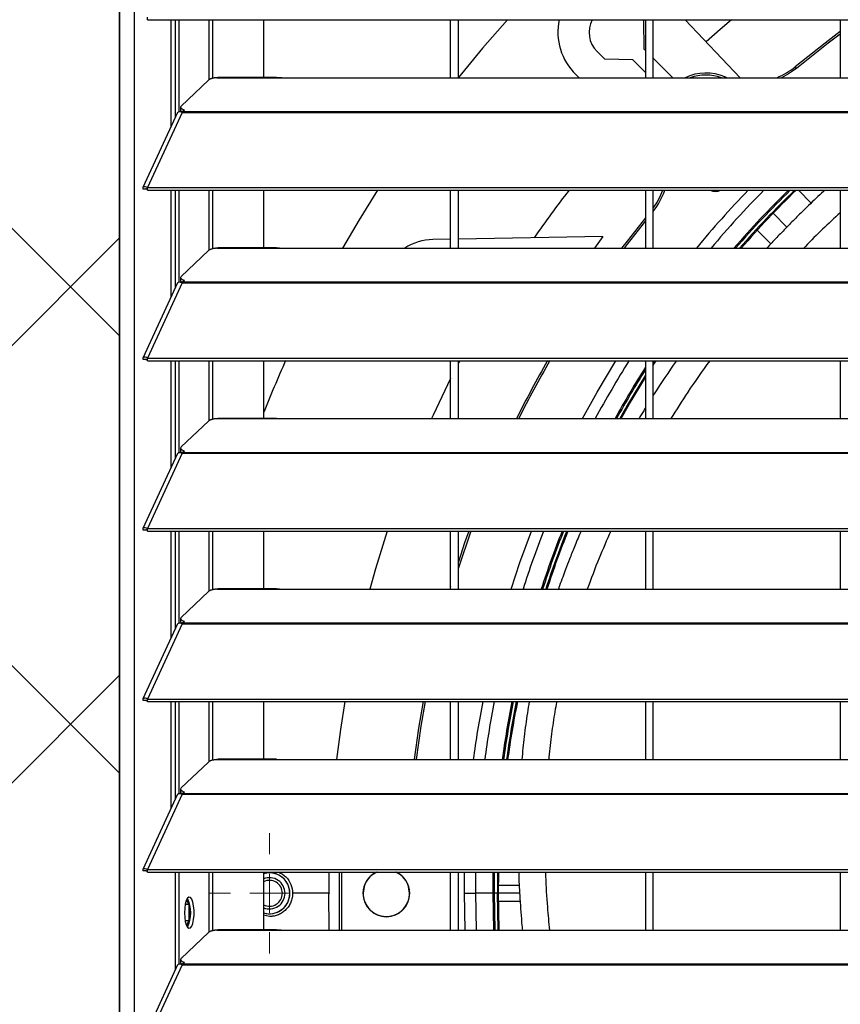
# Model space of a CAD drawing. Header units: millimetres. Extents: x 0 to 39025, y -31299 to 8400.
# Tile 150 of 206: x 6578 to 6789, y 6934 to 7187. Entities that reach past the tile are written whole.
import ezdxf

# ---------------------------------------------------------------- set-up
doc = ezdxf.new("R2010")
doc.units = ezdxf.units.MM
doc.layers.add('ODMIKI funkcionalni', color=253, linetype='Continuous')
doc.layers.add('ODMIKI varnostni', color=252, linetype='Continuous')

# ---------------------------------------------------------------- blocks, each defined once
blk = doc.blocks.new('SW_CENTERMARKSYMBOL_4')
at = {"color": 0, "linetype": 'Continuous', "lineweight": 18}
for p, q in [((0, 5), (0, 7.735)), ((0, 0), (0, 2.5)), ((-5, 0), (-7.735, 0)), ((0, 0), (-2.5, 0)), ((0, 0), (0, -2.5)), ((0, 0), (2.5, 0)), ((5, 0), (7.735, 0)), ((0, -5), (0, -7.735))]:
    blk.add_line(p, q, dxfattribs=at)
blk = doc.blocks.new('Adapt 2 S (spredaj)')
at = {"linetype": 'Continuous', "lineweight": 25}
for p, q in [((0, 16.6), (0, 885.35)), ((3.9, 16.6), (3.9, 886.03)), ((7.21, 719.73), (7.21, 720.38)), ((7.19, 719.74), (7.21, 719.73)), ((7.21, 719.73), (1142.79, 719.73)), ((13.29, 692.36), (13.29, 719.73)), ((14.38, 694.74), (14.38, 719.73)), ((15.34, 696.14), (15.34, 719.73)), ((23.01, 704.35), (23.01, 719.73)), ((23.96, 704.7), (23.96, 719.73)), ((37, 719.73), (37, 704.93)), ((85, 704.85), (85, 719.73)), ((87, 704.85), (87, 719.73)), ((134.22, 719.73), (134.48, 719.47)), ((134.48, 719.47), (134.6, 712.27)), ((135, 719.73), (135, 704.85)), ((137, 704.85), (137, 719.73)), ((145.19, 719.73), (159.37, 704.85)), ((185, 719.73), (185, 704.85)), ((124.58, 709.57), (122.58, 711.57)), ((134.6, 712.27), (135, 711.88)), ((131.78, 709.45), (124.58, 709.57)), ((135, 706.22), (131.78, 709.45)), ((137, 709.88), (142.03, 704.85)), ((173.76, 707.25), (173.44, 707.63)), ((118.03, 704.85), (117.18, 705.66)), ((155.34, 704.85), (155.42, 705.03)), ((155.87, 704.85), (155.42, 705.03)), ((22.84, 704.23), (15.84, 697.58)), ((25, 704.85), (25.28, 704.9)), ((25, 704.85), (42, 704.85)), ((40.31, 704.93), (25.28, 704.93)), ((42, 704.85), (225, 704.85)), ((14.94, 695.95), (6.04, 676.66)), ((16.11, 695.96), (7.19, 676.64)), ((15.62, 696.14), (15.79, 696.31)), ((15.7, 697.3), (15.7, 696.54)), ((16.11, 695.97), (16.11, 695.96)), ((16.11, 695.96), (16.21, 695.96)), ((16.19, 695.96), (16.21, 695.99)), ((16.21, 696.18), (16.67, 696.61)), ((16.21, 696.18), (1133.33, 696.18)), ((16.21, 695.96), (16.21, 696.18)), ((16.21, 695.96), (1133.33, 695.96)), ((6.87, 676.27), (6.11, 676.27)), ((7.19, 675.99), (7.19, 676.64)), ((7.19, 676.64), (7.21, 676.63)), ((7.19, 675.99), (7.21, 675.98)), ((7.21, 675.98), (7.21, 676.63)), ((7.21, 676.63), (1142.79, 676.63)), ((7.21, 675.98), (1142.79, 675.98)), ((13.29, 648.61), (13.29, 675.98)), ((14.38, 650.99), (14.38, 675.98)), ((15.34, 652.39), (15.34, 675.98)), ((23.01, 660.6), (23.01, 675.98)), ((23.96, 660.95), (23.96, 675.98)), ((37, 675.98), (37, 661.18)), ((85, 661.1), (85, 675.98)), ((87, 661.1), (87, 675.98)), ((135, 675.98), (135, 661.1)), ((137, 661.1), (137, 675.98)), ((177.56, 672.68), (174.27, 675.98)), ((185, 675.98), (185, 661.1)), ((167.79, 670.05), (171.33, 666.53)), ((163.68, 665.68), (167.19, 662.18)), ((85, 663.38), (80.47, 663.3)), ((124.09, 664.06), (87, 663.41)), ((124.09, 664.06), (121.9, 661.1)), ((22.84, 660.48), (15.84, 653.83)), ((25, 661.1), (25.28, 661.15)), ((25, 661.1), (42, 661.1)), ((40.31, 661.18), (25.28, 661.18)), ((42, 661.1), (225, 661.1)), ((14.94, 652.2), (6.04, 632.91)), ((16.11, 652.21), (7.19, 632.89)), ((15.62, 652.39), (15.79, 652.56)), ((15.7, 653.55), (15.7, 652.79)), ((16.11, 652.22), (16.11, 652.21)), ((16.11, 652.21), (16.21, 652.21)), ((16.19, 652.21), (16.21, 652.24)), ((16.21, 652.43), (16.67, 652.86)), ((16.21, 652.43), (1133.33, 652.43)), ((16.21, 652.21), (16.21, 652.43)), ((16.21, 652.21), (1133.33, 652.21)), ((6.87, 632.52), (6.11, 632.52)), ((7.19, 632.89), (7.21, 632.88)), ((7.19, 632.24), (7.19, 632.89)), ((7.19, 632.24), (7.21, 632.23)), ((7.21, 632.88), (1142.79, 632.88)), ((7.21, 632.23), (7.21, 632.88)), ((7.21, 632.23), (1142.79, 632.23)), ((13.29, 604.86), (13.29, 632.23)), ((14.38, 607.24), (14.38, 632.23)), ((15.34, 608.64), (15.34, 632.23)), ((23.01, 616.85), (23.01, 632.23)), ((23.96, 617.2), (23.96, 632.23)), ((37, 632.23), (37, 617.43)), ((85, 617.35), (85, 632.23)), ((87, 617.35), (87, 632.23)), ((87.33, 632.23), (87, 631.61)), ((135, 632.23), (135, 617.35)), ((137, 631.1), (137.73, 632.23)), ((137, 617.35), (137, 632.23)), ((137.38, 632.23), (137, 631.64)), ((185, 632.23), (185, 617.35)), ((22.84, 616.73), (15.84, 610.08)), ((25, 617.35), (25.28, 617.4)), ((25, 617.35), (42, 617.35)), ((40.31, 617.43), (25.28, 617.43)), ((42, 617.35), (225, 617.35)), ((15.7, 609.8), (15.7, 609.04)), ((16.21, 608.68), (16.67, 609.11)), ((14.94, 608.45), (6.04, 589.16)), ((16.11, 608.46), (7.19, 589.14)), ((15.62, 608.64), (15.79, 608.81)), ((16.11, 608.47), (16.11, 608.46)), ((16.11, 608.46), (16.21, 608.46)), ((16.19, 608.46), (16.21, 608.49)), ((16.21, 608.46), (16.21, 608.68)), ((16.21, 608.68), (1133.33, 608.68)), ((16.21, 608.46), (1133.33, 608.46)), ((6.87, 588.77), (6.11, 588.77)), ((7.19, 589.14), (7.21, 589.13)), ((7.19, 588.49), (7.19, 589.14)), ((7.21, 589.13), (1142.79, 589.13)), ((7.21, 588.48), (7.21, 589.13)), ((7.19, 588.49), (7.21, 588.48)), ((7.21, 588.48), (1142.79, 588.48)), ((13.29, 561.11), (13.29, 588.48)), ((14.38, 563.49), (14.38, 588.48)), ((15.34, 564.89), (15.34, 588.48)), ((23.01, 573.1), (23.01, 588.48)), ((23.96, 573.45), (23.96, 588.48)), ((37, 588.48), (37, 573.68)), ((85, 573.6), (85, 588.48)), ((87, 573.6), (87, 588.48)), ((135, 588.48), (135, 573.6)), ((137, 573.6), (137, 588.48)), ((185, 588.48), (185, 573.6)), ((25, 573.6), (25.28, 573.65)), ((25, 573.6), (42, 573.6)), ((40.31, 573.68), (25.28, 573.68)), ((42, 573.6), (225, 573.6)), ((85, 574.24), (84.81, 573.6)), ((22.84, 572.98), (15.84, 566.33)), ((15.7, 566.05), (15.7, 565.29)), ((14.94, 564.7), (6.04, 545.41)), ((16.11, 564.71), (7.19, 545.39)), ((15.62, 564.89), (15.79, 565.06)), ((16.11, 564.72), (16.11, 564.71)), ((16.11, 564.71), (16.21, 564.71)), ((16.19, 564.71), (16.21, 564.74)), ((16.21, 564.93), (16.67, 565.36)), ((16.21, 564.71), (16.21, 564.93)), ((16.21, 564.93), (1133.33, 564.93)), ((16.21, 564.71), (1133.33, 564.71)), ((6.87, 545.02), (6.11, 545.02)), ((7.19, 544.74), (7.19, 545.39)), ((7.19, 545.39), (7.21, 545.38)), ((7.19, 544.74), (7.21, 544.73)), ((7.21, 544.73), (7.21, 545.38)), ((7.21, 545.38), (1142.79, 545.38)), ((7.21, 544.73), (1142.79, 544.73)), ((13.29, 517.36), (13.29, 544.73)), ((14.38, 519.74), (14.38, 544.73)), ((15.34, 521.14), (15.34, 544.73)), ((23.01, 529.35), (23.01, 544.73)), ((23.96, 529.7), (23.96, 544.73)), ((37, 544.73), (37, 529.93)), ((85, 529.85), (85, 544.73)), ((87, 529.85), (87, 544.73)), ((135, 544.73), (135, 529.85)), ((137, 529.85), (137, 544.73)), ((185, 544.73), (185, 529.85)), ((22.84, 529.23), (15.84, 522.58)), ((25, 529.85), (25.28, 529.9)), ((25, 529.85), (42, 529.85)), ((40.31, 529.93), (25.28, 529.93)), ((42, 529.85), (225, 529.85)), ((14.94, 520.95), (6.04, 501.66)), ((16.11, 520.96), (7.19, 501.64)), ((15.62, 521.14), (15.79, 521.31)), ((15.7, 522.3), (15.7, 521.54)), ((16.11, 520.97), (16.11, 520.96)), ((16.11, 520.96), (16.21, 520.96)), ((16.19, 520.96), (16.21, 520.99)), ((16.21, 521.18), (16.67, 521.61)), ((16.21, 521.18), (1133.33, 521.18)), ((16.21, 520.96), (16.21, 521.18)), ((16.21, 520.96), (1133.33, 520.96)), ((6.87, 501.27), (6.11, 501.27)), ((7.19, 500.99), (7.19, 501.64)), ((7.19, 501.64), (7.21, 501.63)), ((7.19, 500.99), (7.21, 500.98)), ((7.21, 500.98), (7.21, 501.63)), ((7.21, 501.63), (1142.79, 501.63)), ((7.21, 500.98), (1142.79, 500.98)), ((14.38, 475.99), (14.38, 500.98)), ((15.34, 477.39), (15.34, 500.98)), ((23.01, 485.6), (23.01, 500.98)), ((23.96, 485.95), (23.96, 500.98)), ((37, 500.98), (37, 486.18)), ((53.77, 500.98), (53.72, 495.55)), ((56.5, 486.1), (56.5, 500.98)), ((57, 500.98), (57, 486.1)), ((85, 486.1), (85, 500.98)), ((87, 486.1), (87, 500.98)), ((88.55, 495.55), (88.61, 500.98)), ((91.45, 495.55), (91.51, 500.98)), ((95.9, 495.55), (95.96, 500.98)), ((96.24, 495.55), (96.29, 500.98)), ((97.06, 500.98), (97, 495.55)), ((97.29, 495.55), (97.35, 500.98)), ((135, 500.98), (135, 486.1)), ((137, 486.1), (137, 500.98)), ((185, 500.98), (185, 486.1)), ((53.72, 495.55), (44.45, 495.55)), ((53.87, 486.1), (53.72, 495.55)), ((62.5, 495.55), (62.55, 495.55)), ((74.5, 495.55), (74.45, 495.55)), ((88.55, 495.55), (91.45, 495.55)), ((88.73, 486.1), (88.55, 495.55)), ((95.9, 495.55), (91.45, 495.55)), ((91.63, 486.1), (91.45, 495.55)), ((95.9, 495.55), (96.24, 495.55)), ((97, 495.55), (96.24, 495.55)), ((102.72, 495.55), (97.29, 495.55)), ((102.62, 497.55), (97.37, 497.55)), ((17.19, 493.77), (17.81, 492.63)), ((97.3, 493.55), (102.84, 493.55)), ((17.81, 492.63), (16.87, 492.63)), ((17.81, 492.63), (17.81, 488.47)), ((18.08, 488.73), (18.08, 492.37)), ((17.81, 488.47), (16.87, 488.47)), ((17.81, 488.47), (17.19, 487.33)), ((38.5, 489.6), (37, 489.9)), ((22.84, 485.48), (15.84, 478.83)), ((25, 486.1), (25.28, 486.15)), ((25, 486.1), (42, 486.1)), ((40.31, 486.18), (25.28, 486.18)), ((42, 486.1), (225, 486.1)), ((15.62, 477.39), (15.79, 477.56)), ((15.7, 478.55), (15.7, 477.79)), ((16.21, 477.43), (16.67, 477.86)), ((14.94, 477.2), (6.04, 457.91)), ((16.11, 477.21), (7.19, 457.89)), ((16.11, 477.22), (16.11, 477.21)), ((16.11, 477.21), (16.21, 477.21)), ((16.19, 477.21), (16.21, 477.24)), ((16.21, 477.43), (1133.33, 477.43)), ((16.21, 477.21), (16.21, 477.43)), ((16.21, 477.21), (1133.33, 477.21))]:
    blk.add_line(p, q, dxfattribs=at)
at = {"linetype": 'Continuous', "lineweight": 25, "flags": 128}
for points in [[(99.57, 719.73), (93.2, 712.46), (87, 704.94)], [(157.1, 719.73), (154.16, 717.19), (150.62, 714.04)], [(185, 716.67), (181.12, 713.74), (173.44, 707.63)], [(185, 716.04), (181.94, 713.74), (173.76, 707.25)], [(173.76, 707.25), (171.76, 705.81), (169.98, 704.85)], [(15.84, 697.58), (15.74, 697.45), (15.7, 697.32), (15.72, 697.19), (15.79, 697.06), (15.93, 696.94), (16.13, 696.82), (16.37, 696.71), (16.67, 696.61)], [(66.24, 675.98), (61.52, 668.37), (57.26, 661.1)], [(135, 668.88), (130.31, 662.93), (128.91, 661.1)], [(135, 668.08), (130.31, 662.11), (129.54, 661.1)], [(15.84, 653.83), (15.74, 653.7), (15.7, 653.57), (15.72, 653.44), (15.79, 653.31), (15.93, 653.19), (16.13, 653.07), (16.37, 652.96), (16.67, 652.86)], [(118.86, 617.35), (122.58, 624.13), (127.39, 632.23)], [(85, 627.69), (80.49, 618.28), (80.06, 617.35)], [(135, 628.48), (130.69, 621.3), (128.46, 617.35)], [(128.8, 617.35), (130.95, 621.15), (135, 627.92)], [(15.84, 610.08), (15.74, 609.95), (15.7, 609.82), (15.72, 609.69), (15.79, 609.56), (15.93, 609.44), (16.13, 609.32), (16.37, 609.21), (16.67, 609.11)], [(68.75, 588.48), (65.72, 578.79), (64.24, 573.6)], [(89.68, 588.48), (88.61, 585.46), (87, 580.65)], [(90.21, 588.48), (87.02, 579.1), (87, 579.02)], [(100.55, 573.6), (102.8, 580.43), (105.73, 588.48)], [(15.84, 566.33), (15.74, 566.2), (15.7, 566.07), (15.72, 565.94), (15.79, 565.81), (15.93, 565.69), (16.13, 565.57), (16.37, 565.46), (16.67, 565.36)], [(57.85, 544.73), (56.74, 537.6), (55.72, 529.85)], [(77.93, 544.73), (76.78, 537.89), (75.65, 529.85)], [(78.44, 544.73), (77.37, 538.45), (76.15, 529.85)], [(15.84, 522.58), (15.74, 522.45), (15.7, 522.32), (15.72, 522.19), (15.79, 522.06), (15.93, 521.94), (16.13, 521.82), (16.37, 521.71), (16.67, 521.61)], [(96.07, 486.1), (96.07, 486.1), (95.9, 495.55)], [(96.41, 486.1), (96.41, 486.12), (96.24, 495.55)], [(97.18, 486.1), (97.18, 486.15), (97, 495.55)], [(97.47, 486.1), (97.47, 486.16), (97.29, 495.55)], [(16.69, 490.55), (16.75, 489.37), (16.91, 488.3), (17.16, 487.42), (17.48, 486.83), (17.84, 486.56), (18.2, 486.65), (18.55, 487.09), (18.83, 487.83), (19.04, 488.81), (19.15, 489.95), (19.15, 491.15), (19.04, 492.29), (18.83, 493.27), (18.55, 494.01), (18.2, 494.45), (17.84, 494.54), (17.48, 494.27), (17.16, 493.68), (16.91, 492.8), (16.75, 491.73), (16.69, 490.55)], [(15.84, 478.83), (15.74, 478.7), (15.7, 478.57), (15.72, 478.44), (15.79, 478.31), (15.93, 478.19), (16.13, 478.07), (16.37, 477.96), (16.67, 477.86)]]:
    blk.add_lwpolyline(points, dxfattribs=at)
at = {"linetype": 'Continuous', "lineweight": 25}
for centre, radius, start, end in [((127.53, 716.52), 15, 167.6322, 226.3752), ((127.53, 716.52), 7, 152.6794, 225), ((162.3, 721.13), 17.5, 291.5471, 309.5379), ((150.51, 693.54), 12.5, 66.8635, 115.2026), ((150.51, 693.54), 12, 70.4772, 109.5228), ((16.41, 696.73), 0.743, 194.938, 255.8416), ((348.5, 495.55), 294.78, 142.2585, 145.2072), ((122.92, 681.75), 17.5, 323.5525, 340.7537), ((122.92, 681.75), 18, 321.4493, 341.3084), ((348.5, 495.55), 259.95, 136.0429, 140.4417), ((152.98, 678.11), 2.5, 238.0825, 301.9175), ((348.5, 495.55), 257.05, 135.4168, 139.9061), ((348.5, 495.55), 252.6, 134.4143, 139.0518), ((348.5, 495.55), 252.26, 134.3356, 138.9849), ((348.5, 495.55), 251.5, 134.1572, 138.8333), ((348.5, 495.55), 251.21, 134.0886, 138.7751), ((80.47, 650.3), 13, 90, 123.8222), ((16.41, 652.98), 0.743, 194.938, 255.8416), ((348.5, 495.55), 335, 155.9201, 158.4116), ((348.5, 495.55), 275, 150.1962, 153.7104), ((348.5, 495.55), 274.5, 150.1364, 153.6588), ((348.5, 495.55), 257.05, 147.8767, 151.7161), ((348.5, 495.55), 252.6, 147.6934, 151.1721), ((348.5, 495.55), 252.26, 147.8155, 151.1297), ((16.41, 609.23), 0.743, 194.938, 255.8416), ((348.5, 495.55), 257.05, 158.8051, 162.3237), ((348.5, 495.55), 252.6, 158.4136, 162.002), ((348.5, 495.55), 252.26, 158.3831, 161.977), ((348.5, 495.55), 251.5, 158.3141, 161.9204), ((348.5, 495.55), 251.21, 158.2876, 161.8986), ((16.41, 565.48), 0.743, 194.938, 255.8416), ((348.5, 495.55), 259.95, 169.0935, 172.4177), ((348.5, 495.55), 257.05, 168.969, 172.3317), ((348.5, 495.55), 252.6, 168.7724, 172.1959), ((348.5, 495.55), 252.26, 168.7571, 172.1854), ((348.5, 495.55), 251.5, 168.7225, 172.1615), ((348.5, 495.55), 251.21, 168.7092, 172.1523), ((16.41, 521.73), 0.743, 194.938, 255.8416), ((38.5, 495.55), 5.25, 253.3985, 106.6015), ((38.5, 495.55), 5.24, 0, 106.6505), ((68.5, 495.55), 6, 115.0945, 180), ((68.5, 495.55), 6, 360, 64.9055), ((38.5, 495.55), 4, 0, 112.0243), ((38.5, 495.55), 3.32, 0, 116.8291), ((38.5, 495.55), 4, 247.9757, 0), ((38.5, 495.55), 5.24, 253.3495, 0), ((38.5, 495.55), 3.32, 243.1709, 0), ((68.5, 495.55), 6, 180, 360), ((9.93, 490.55), 8.38, 333.8444, 26.1556), ((16.41, 477.98), 0.743, 194.938, 255.8416)]:
    blk.add_arc(centre, radius, start, end, dxfattribs=at)
for points, knots in [([(25, 704.85), (24.95, 704.85), (24.85, 704.84), (24.7, 704.82), (24.56, 704.81), (24.42, 704.79), (24.21, 704.76), (23.95, 704.71), (23.65, 704.63), (23.39, 704.55), (23.18, 704.46), (23.03, 704.38), (22.92, 704.31), (22.87, 704.26), (22.84, 704.23)], [0, 0, 0, 0, 0.0501196, 0.100056, 0.1499408, 0.199906, 0.2500831, 0.3749632, 0.5000234, 0.6249035, 0.7499637, 0.8333712, 0.9165126, 1, 1, 1, 1]), ([(40.31, 704.91), (40.48, 704.91), (41, 704.91), (41.6, 704.87), (42, 704.85)], [0, 0, 0, 0, 0.333156, 1, 1, 1, 1]), ([(14.96, 695.94), (15.01, 696.01), (15.1, 696.17), (15.54, 696.22), (15.92, 696.05), (16.11, 695.97)], [0, 0, 0, 0, 0.280914, 0.640457, 1, 1, 1, 1]), ([(7.19, 676.64), (7, 676.75), (6.81, 676.82), (6.47, 676.88), (6.33, 676.87), (6.11, 676.77), (6.04, 676.69), (6, 676.5), (6.03, 676.38), (6.11, 676.27)], [0, 0, 0, 0, 0.25, 0.25, 0.5, 0.5, 0.75, 0.75, 1, 1, 1, 1]), ([(7.19, 675.99), (7.11, 676.08), (7.04, 676.16), (6.91, 676.26), (6.85, 676.3), (6.78, 676.33), (6.76, 676.33), (6.78, 676.31), (6.81, 676.29), (6.87, 676.27)], [0, 0, 0, 0, 0.25, 0.25, 0.5, 0.5, 0.75, 0.75, 1, 1, 1, 1]), ([(181.07, 675.98), (180.96, 675.88), (179.54, 674.6), (177.26, 672.42), (174.23, 669.47), (171.62, 666.83), (169.03, 664.15), (167.22, 662.24), (166.28, 661.21), (166.18, 661.1)], [0, 0, 0, 0, 0.022147, 0.273979, 0.448966, 0.625057, 0.801872, 0.978931, 1, 1, 1, 1]), ([(185, 670.18), (181.98, 667.39), (178.8, 664.46), (175.83, 661.26), (175.69, 661.1)], [0, 0, 0, 0, 0.951129, 1, 1, 1, 1]), ([(25, 661.1), (24.95, 661.1), (24.85, 661.09), (24.7, 661.07), (24.56, 661.06), (24.42, 661.04), (24.21, 661.01), (23.95, 660.96), (23.65, 660.88), (23.39, 660.8), (23.18, 660.71), (23.03, 660.63), (22.92, 660.56), (22.87, 660.51), (22.84, 660.48)], [0, 0, 0, 0, 0.0501196, 0.100056, 0.1499408, 0.199906, 0.2500831, 0.3749632, 0.5000234, 0.6249035, 0.7499637, 0.8333712, 0.9165126, 1, 1, 1, 1]), ([(40.31, 661.16), (40.48, 661.16), (41, 661.16), (41.6, 661.12), (42, 661.1)], [0, 0, 0, 0, 0.333156, 1, 1, 1, 1]), ([(14.96, 652.19), (15.01, 652.26), (15.1, 652.42), (15.54, 652.47), (15.92, 652.3), (16.11, 652.22)], [0, 0, 0, 0, 0.280914, 0.640457, 1, 1, 1, 1]), ([(7.19, 632.89), (7, 633), (6.81, 633.07), (6.47, 633.13), (6.33, 633.12), (6.11, 633.02), (6.04, 632.94), (6, 632.75), (6.03, 632.63), (6.11, 632.52)], [0, 0, 0, 0, 0.25, 0.25, 0.5, 0.5, 0.75, 0.75, 1, 1, 1, 1]), ([(7.19, 632.24), (7.11, 632.33), (7.04, 632.41), (6.91, 632.51), (6.85, 632.55), (6.78, 632.58), (6.76, 632.58), (6.78, 632.56), (6.81, 632.54), (6.87, 632.52)], [0, 0, 0, 0, 0.25, 0.25, 0.5, 0.5, 0.75, 0.75, 1, 1, 1, 1]), ([(143, 632.23), (142.97, 632.18), (140.96, 629.38), (138.99, 626.38), (137.1, 623.42), (137, 623.26)], [0, 0, 0, 0, 0.017035, 0.949238, 1, 1, 1, 1]), ([(151.5, 632.23), (149.58, 629.54), (146.07, 624.62), (142.94, 619.62), (141.52, 617.35)], [0, 0, 0, 0, 0.54704, 1, 1, 1, 1]), ([(135, 620.09), (134.86, 619.86), (134.49, 619.27), (133.93, 618.35), (133.52, 617.67), (133.33, 617.35)], [0, 0, 0, 0, 0.2531189, 0.6491497, 1, 1, 1, 1]), ([(25, 617.35), (24.95, 617.35), (24.85, 617.34), (24.7, 617.32), (24.56, 617.31), (24.42, 617.29), (24.21, 617.26), (23.95, 617.21), (23.65, 617.13), (23.39, 617.05), (23.18, 616.96), (23.03, 616.88), (22.92, 616.81), (22.87, 616.76), (22.84, 616.73)], [0, 0, 0, 0, 0.0501196, 0.100056, 0.1499408, 0.199906, 0.2500831, 0.3749632, 0.5000234, 0.6249035, 0.7499637, 0.8333712, 0.9165126, 1, 1, 1, 1]), ([(40.31, 617.41), (40.48, 617.41), (41, 617.41), (41.6, 617.37), (42, 617.35)], [0, 0, 0, 0, 0.333156, 1, 1, 1, 1]), ([(14.96, 608.44), (15.01, 608.51), (15.1, 608.67), (15.54, 608.72), (15.92, 608.55), (16.11, 608.47)], [0, 0, 0, 0, 0.280914, 0.640457, 1, 1, 1, 1]), ([(7.19, 589.14), (7, 589.25), (6.81, 589.32), (6.47, 589.38), (6.33, 589.37), (6.11, 589.27), (6.04, 589.19), (6, 589), (6.03, 588.88), (6.11, 588.77)], [0, 0, 0, 0, 0.25, 0.25, 0.5, 0.5, 0.75, 0.75, 1, 1, 1, 1]), ([(7.19, 588.49), (7.11, 588.58), (7.04, 588.66), (6.91, 588.76), (6.85, 588.8), (6.78, 588.83), (6.76, 588.83), (6.78, 588.81), (6.81, 588.79), (6.87, 588.77)], [0, 0, 0, 0, 0.25, 0.25, 0.5, 0.5, 0.75, 0.75, 1, 1, 1, 1]), ([(118.47, 588.48), (118.42, 588.36), (117.82, 587), (116.83, 584.6), (115.57, 581.46), (114.58, 578.88), (113.74, 576.61), (113.12, 574.92), (112.77, 573.89), (112.67, 573.6)], [0, 0, 0, 0, 0.025341, 0.269929, 0.479097, 0.655284, 0.788347, 0.941089, 1, 1, 1, 1]), ([(126.11, 588.48), (125.09, 586.17), (122.9, 581.24), (121.06, 576.25), (120.08, 573.6)], [0, 0, 0, 0, 0.4695708, 1, 1, 1, 1]), ([(25, 573.6), (24.95, 573.6), (24.85, 573.59), (24.7, 573.57), (24.56, 573.56), (24.42, 573.54), (24.21, 573.51), (23.95, 573.46), (23.65, 573.38), (23.39, 573.3), (23.18, 573.21), (23.03, 573.13), (22.92, 573.06), (22.87, 573.01), (22.84, 572.98)], [0, 0, 0, 0, 0.0501196, 0.100056, 0.1499408, 0.199906, 0.2500831, 0.3749632, 0.5000234, 0.6249035, 0.7499637, 0.8333712, 0.9165126, 1, 1, 1, 1]), ([(40.31, 573.66), (40.48, 573.66), (41, 573.66), (41.6, 573.62), (42, 573.6)], [0, 0, 0, 0, 0.3331558, 1, 1, 1, 1]), ([(14.96, 564.69), (15.01, 564.76), (15.1, 564.92), (15.54, 564.97), (15.92, 564.8), (16.11, 564.72)], [0, 0, 0, 0, 0.280914, 0.640457, 1, 1, 1, 1]), ([(7.19, 545.39), (7, 545.5), (6.81, 545.57), (6.47, 545.63), (6.33, 545.62), (6.11, 545.52), (6.04, 545.44), (6, 545.25), (6.03, 545.13), (6.11, 545.02)], [0, 0, 0, 0, 0.25, 0.25, 0.5, 0.5, 0.75, 0.75, 1, 1, 1, 1]), ([(7.19, 544.74), (7.11, 544.83), (7.04, 544.91), (6.91, 545.01), (6.85, 545.05), (6.78, 545.08), (6.76, 545.08), (6.78, 545.06), (6.81, 545.04), (6.87, 545.02)], [0, 0, 0, 0, 0.25, 0.25, 0.5, 0.5, 0.75, 0.75, 1, 1, 1, 1]), ([(105.2, 544.73), (105.03, 543.77), (104.54, 540.88), (103.87, 535.96), (103.47, 531.82), (103.27, 529.85)], [0, 0, 0, 0, 0.207644, 0.621155, 1, 1, 1, 1]), ([(112.24, 544.73), (112.08, 543.87), (111.57, 541.16), (110.89, 536.41), (110.36, 532.31), (110.18, 530.05), (110.16, 529.85)], [0, 0, 0, 0, 0.178218, 0.562493, 0.960349, 1, 1, 1, 1]), ([(25, 529.85), (24.95, 529.85), (24.85, 529.84), (24.7, 529.82), (24.56, 529.81), (24.42, 529.79), (24.21, 529.76), (23.95, 529.71), (23.65, 529.63), (23.39, 529.55), (23.18, 529.46), (23.03, 529.38), (22.92, 529.31), (22.87, 529.26), (22.84, 529.23)], [0, 0, 0, 0, 0.0501196, 0.100056, 0.1499408, 0.199906, 0.2500831, 0.3749632, 0.5000234, 0.6249035, 0.7499637, 0.8333712, 0.9165126, 1, 1, 1, 1]), ([(40.31, 529.91), (40.48, 529.91), (41, 529.91), (41.6, 529.87), (42, 529.85)], [0, 0, 0, 0, 0.333156, 1, 1, 1, 1]), ([(14.96, 520.94), (15.01, 521.01), (15.1, 521.17), (15.54, 521.22), (15.92, 521.05), (16.11, 520.97)], [0, 0, 0, 0, 0.280914, 0.640457, 1, 1, 1, 1]), ([(7.19, 501.64), (7, 501.75), (6.81, 501.82), (6.47, 501.88), (6.33, 501.87), (6.11, 501.77), (6.04, 501.69), (6, 501.5), (6.03, 501.38), (6.11, 501.27)], [0, 0, 0, 0, 0.25, 0.25, 0.5, 0.5, 0.75, 0.75, 1, 1, 1, 1]), ([(7.19, 500.99), (7.11, 501.08), (7.04, 501.16), (6.91, 501.26), (6.85, 501.3), (6.78, 501.33), (6.76, 501.33), (6.78, 501.31), (6.81, 501.29), (6.87, 501.27)], [0, 0, 0, 0, 0.25, 0.25, 0.5, 0.5, 0.75, 0.75, 1, 1, 1, 1]), ([(40.88, 500.98), (41.53, 500.62), (42.85, 499.87), (44.18, 497.87), (44.36, 496.32), (44.45, 495.55)], [0, 0, 0, 0, 0.324238, 0.661733, 1, 1, 1, 1]), ([(66.14, 500.98), (65.49, 500.63), (64.16, 499.89), (62.82, 497.89), (62.64, 496.33), (62.55, 495.55)], [0, 0, 0, 0, 0.318772, 0.659392, 1, 1, 1, 1]), ([(74.45, 495.55), (74.36, 496.32), (74.18, 497.87), (72.86, 499.86), (71.54, 500.62), (70.89, 500.98)], [0, 0, 0, 0, 0.339409, 0.676189, 1, 1, 1, 1]), ([(102.47, 500.98), (102.48, 500.66), (102.54, 498.4), (102.79, 493.83), (103.13, 489.19), (103.38, 486.49), (103.42, 486.1)], [0, 0, 0, 0, 0.066091, 0.459029, 0.9224, 1, 1, 1, 1]), ([(109.36, 500.98), (109.37, 500.63), (109.44, 497.66), (109.76, 492.69), (110.19, 488.06), (110.37, 486.1)], [0, 0, 0, 0, 0.072457, 0.606465, 1, 1, 1, 1]), ([(44.45, 495.55), (44.45, 495.47), (44.45, 495.32), (44.43, 495.08), (44.41, 494.85), (44.38, 494.62), (44.32, 494.28), (44.2, 493.82), (44.01, 493.27), (43.76, 492.75), (43.36, 492.08), (42.75, 491.33), (41.99, 490.71), (41.33, 490.3), (40.8, 490.05), (40.25, 489.85), (39.74, 489.72), (39.29, 489.65), (38.9, 489.61), (38.63, 489.6), (38.5, 489.6)], [0, 0, 0, 0, 0.025004, 0.049953, 0.07489, 0.099855, 0.124888, 0.18721, 0.24958, 0.311797, 0.374044, 0.498254, 0.622638, 0.685113, 0.747716, 0.810611, 0.873659, 0.91553, 0.957583, 1, 1, 1, 1]), ([(62.55, 495.55), (62.55, 495.47), (62.55, 495.31), (62.56, 495.08), (62.59, 494.85), (62.62, 494.61), (62.68, 494.27), (62.8, 493.81), (63, 493.25), (63.25, 492.72), (63.65, 492.05), (64.28, 491.29), (65.2, 490.55), (66.25, 490), (67.38, 489.66), (68.56, 489.56), (69.72, 489.69), (70.84, 490.04), (71.86, 490.59), (72.75, 491.33), (73.36, 492.08), (73.76, 492.75), (74.01, 493.27), (74.2, 493.82), (74.33, 494.32), (74.4, 494.77), (74.44, 495.16), (74.45, 495.42), (74.45, 495.55)], [0, 0, 0, 0, 0.012601, 0.025177, 0.037748, 0.050331, 0.062945, 0.094399, 0.125873, 0.157336, 0.188801, 0.251653, 0.314508, 0.377367, 0.440228, 0.503093, 0.565686, 0.627774, 0.68953, 0.751187, 0.812959, 0.844007, 0.87506, 0.906252, 0.937439, 0.958315, 0.979137, 1, 1, 1, 1]), ([(97.27, 495.55), (97.28, 495.55), (97.34, 495.55), (97.14, 495.55), (97.05, 495.55), (97, 495.55)], [0, 0, 0, 0, 0.052096, 0.52727, 1, 1, 1, 1]), ([(25, 486.1), (24.95, 486.1), (24.85, 486.09), (24.7, 486.07), (24.56, 486.06), (24.42, 486.04), (24.21, 486.01), (23.95, 485.96), (23.65, 485.88), (23.39, 485.8), (23.18, 485.71), (23.03, 485.63), (22.92, 485.56), (22.87, 485.51), (22.84, 485.48)], [0, 0, 0, 0, 0.05012, 0.100056, 0.149941, 0.199906, 0.250083, 0.374963, 0.500023, 0.624903, 0.749964, 0.833371, 0.916513, 1, 1, 1, 1]), ([(40.31, 486.16), (40.48, 486.16), (41, 486.16), (41.6, 486.12), (42, 486.1)], [0, 0, 0, 0, 0.333156, 1, 1, 1, 1]), ([(14.96, 477.19), (15.01, 477.26), (15.1, 477.42), (15.54, 477.47), (15.92, 477.3), (16.11, 477.22)], [0, 0, 0, 0, 0.280914, 0.640457, 1, 1, 1, 1])]:
    blk.add_open_spline(points, degree=3, knots=knots, dxfattribs=at)
at = {"linetype": 'Continuous', "lineweight": 0, "xscale": 2, "yscale": 2, "zscale": 2}
blk.add_blockref('SW_CENTERMARKSYMBOL_4', (38.5, 495.55), dxfattribs=at)

msp = doc.modelspace()

# ---------------------------------------------------------------- hatches: boundary and pattern name
at = {"layer": 'ODMIKI funkcionalni'}
h = msp.add_hatch(dxfattribs=at)
h.set_pattern_fill('ANSI31', color=256, scale=25)
h.set_pattern_definition([(45, (0, -2616.19), (-56.1266, 56.1266), [])])
h.paths.add_polyline_path([(7753.64, 6466.79), (7753.64, 7365.08), (6603.64, 7365.08), (6603.64, 6466.79), (6003.64, 6466.79), (6003.64, 7865.08), (8053.64, 7865.08), (8053.64, 6466.79)])
at = {"layer": 'ODMIKI varnostni'}
h = msp.add_hatch(dxfattribs=at)
h.set_pattern_fill('ANSI31', color=256, scale=25, angle=90)
h.set_pattern_definition([(135, (2474.9, -1787.354), (-56.1266, -56.1266), [])])
h.paths.add_polyline_path([(6603.64, 6466.79), (6603.64, 7365.08), (5603.64, 6466.79)])

# ---------------------------------------------------------------- linework, layer by layer
at = {"layer": 'ODMIKI funkcionalni'}
msp.add_lwpolyline([(7753.64, 6466.79), (7753.64, 7365.08), (6603.64, 7365.08), (6603.64, 6466.79), (6003.64, 6466.79), (6003.64, 7865.08), (8053.64, 7865.08), (8053.64, 6466.79)], close=True, dxfattribs=at)
at = {"layer": 'ODMIKI varnostni'}
msp.add_lwpolyline([(6603.64, 6466.79), (6603.64, 7365.08), (5603.64, 6466.79)], close=True, dxfattribs=at)

# ---------------------------------------------------------------- block references
at = {"color": 1}
msp.add_blockref('Adapt 2 S (spredaj)', (6603.64, 6466.79), dxfattribs=at)

doc.saveas('drawing.dxf')
